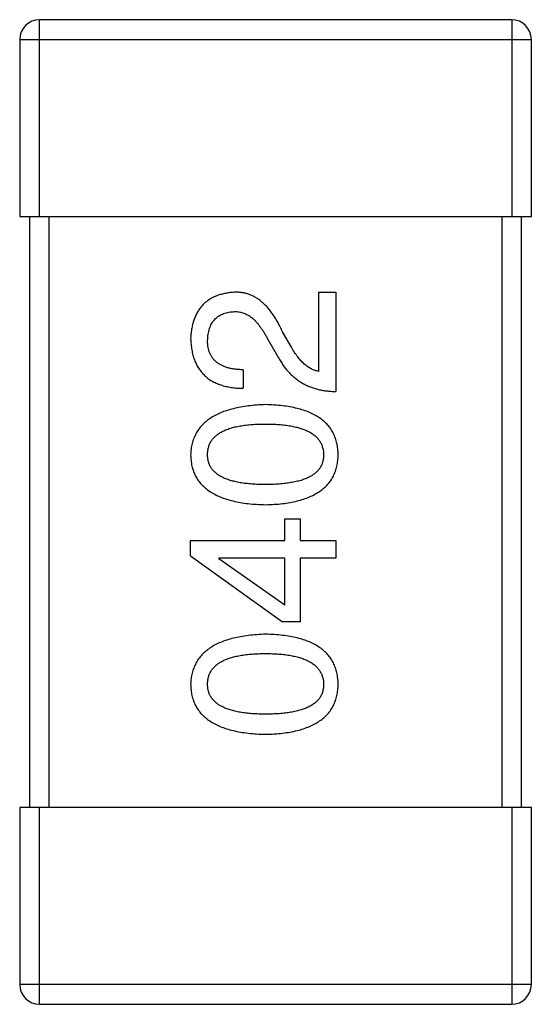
# Model space of a CAD drawing. Header units: millimetres. Extents: x 573 to 698, y 194 to 280.
# Tile 23 of 33: x 644.951 to 645.471, y 258.056 to 259.056. Entities that reach past the tile are written whole.
import ezdxf

# ---------------------------------------------------------------- set-up
doc = ezdxf.new("R2010")
doc.units = ezdxf.units.MM
doc.header["$LTSCALE"] = 30.734
doc.layers.get('0').update_dxf_attribs({"linetype": 'CONTINUOUS'})

msp = doc.modelspace()

# ---------------------------------------------------------------- linework, layer by layer
at = {"color": 7, "linetype": 'Continuous'}
for p, q in [((644.971, 258.8558), (644.971, 259.0558)), ((645.451, 259.0558), (644.971, 259.0558)), ((645.451, 259.0558), (645.451, 258.8558)), ((644.951, 259.0358), (644.951, 258.8558)), ((644.951, 259.0358), (645.471, 259.0358)), ((645.471, 258.8558), (645.471, 259.0358)), ((644.951, 258.8558), (645.471, 258.8558)), ((644.961, 258.8558), (644.961, 258.2558)), ((644.981, 258.2558), (644.981, 258.8558)), ((645.441, 258.8558), (645.441, 258.2558)), ((645.461, 258.2558), (645.461, 258.8558)), ((645.255, 258.6986), (645.255, 258.7789)), ((645.255, 258.7789), (645.2722, 258.7789)), ((645.2722, 258.7789), (645.2722, 258.6781)), ((645.2026, 258.7322), (645.214, 258.7125)), ((645.2271, 258.7232), (645.2181, 258.7388)), ((645.178, 258.7002), (645.178, 258.6814)), ((645.2206, 258.5269), (645.2206, 258.549)), ((645.2206, 258.549), (645.2362, 258.549)), ((645.2362, 258.549), (645.2362, 258.5269)), ((645.1247, 258.5113), (645.1247, 258.5269)), ((645.1247, 258.5269), (645.2206, 258.5269)), ((645.2362, 258.5269), (645.2722, 258.5269)), ((645.2722, 258.5269), (645.2722, 258.5089)), ((645.1247, 258.5113), (645.2181, 258.4441)), ((645.1534, 258.5089), (645.1534, 258.5081)), ((645.2206, 258.5089), (645.1534, 258.5089)), ((645.2206, 258.4613), (645.1534, 258.5081)), ((645.2206, 258.4613), (645.2206, 258.5089)), ((645.2362, 258.5089), (645.2362, 258.4441)), ((645.2722, 258.5089), (645.2362, 258.5089)), ((645.2362, 258.4441), (645.2181, 258.4441)), ((644.951, 258.2558), (644.951, 258.0758)), ((645.471, 258.2558), (644.951, 258.2558)), ((644.971, 258.0558), (644.971, 258.2558)), ((645.451, 258.2558), (645.451, 258.0558)), ((645.471, 258.0758), (645.471, 258.2558)), ((645.471, 258.0758), (644.951, 258.0758)), ((644.971, 258.0558), (645.451, 258.0558))]:
    msp.add_line(p, q, dxfattribs=at)
for centre, start, end in [((644.971, 259.0358), 90, 180), ((645.451, 259.0358), 0, 90), ((644.971, 258.0758), 180, 270), ((645.451, 258.0758), 270, 0)]:
    msp.add_arc(centre, 0.02, start, end, dxfattribs=at)
for points, knots in [([(645.169, 258.7789), (645.1673, 258.7788), (645.164, 258.7785), (645.1592, 258.7777), (645.1547, 258.7766), (645.1505, 258.7752), (645.1467, 258.7734), (645.1431, 258.7713), (645.1399, 258.7688), (645.1369, 258.7661), (645.1343, 258.7629), (645.132, 258.7595), (645.13, 258.7558), (645.1283, 258.7517), (645.1269, 258.7473), (645.1258, 258.7425), (645.1251, 258.7375), (645.1248, 258.734), (645.1247, 258.7322)], [0, 0, 0, 0, 0.070688, 0.137741, 0.201612, 0.262778, 0.321223, 0.378455, 0.434411, 0.490146, 0.546362, 0.603392, 0.662208, 0.723401, 0.787372, 0.85442, 0.925153, 1, 1, 1, 1]), ([(645.2181, 258.7388), (645.2173, 258.7405), (645.2158, 258.7438), (645.2133, 258.7485), (645.2107, 258.7529), (645.2081, 258.7569), (645.2053, 258.7606), (645.2025, 258.764), (645.1995, 258.767), (645.1965, 258.7697), (645.1934, 258.7721), (645.1901, 258.7741), (645.1868, 258.7757), (645.1834, 258.7771), (645.1799, 258.7781), (645.1763, 258.7787), (645.1727, 258.779), (645.1702, 258.779), (645.169, 258.7789)], [0, 0, 0, 0, 0.082731, 0.161257, 0.236138, 0.307554, 0.375712, 0.440848, 0.502916, 0.562567, 0.619798, 0.675716, 0.73039, 0.78386, 0.837315, 0.890547, 0.944917, 1, 1, 1, 1]), ([(645.1419, 258.7297), (645.142, 258.7309), (645.1421, 258.7331), (645.1424, 258.7363), (645.1431, 258.7392), (645.1438, 258.742), (645.1448, 258.7446), (645.1459, 258.747), (645.1473, 258.7491), (645.1488, 258.7511), (645.1506, 258.7528), (645.1525, 258.7544), (645.1546, 258.7557), (645.157, 258.7569), (645.1595, 258.7577), (645.1622, 258.7585), (645.1651, 258.759), (645.1671, 258.7592), (645.1681, 258.7592)], [0, 0, 0, 0, 0.076112, 0.148436, 0.216883, 0.281466, 0.34298, 0.402356, 0.459881, 0.51546, 0.571111, 0.62658, 0.683162, 0.741007, 0.801404, 0.863825, 0.930544, 1, 1, 1, 1]), ([(645.1681, 258.7592), (645.1689, 258.7593), (645.1706, 258.7594), (645.173, 258.7592), (645.1753, 258.7588), (645.1777, 258.7582), (645.18, 258.7573), (645.1822, 258.7562), (645.1845, 258.7549), (645.1866, 258.7533), (645.1888, 258.7515), (645.1909, 258.7494), (645.1929, 258.7471), (645.1949, 258.7446), (645.1969, 258.7419), (645.1989, 258.7389), (645.2008, 258.7356), (645.202, 258.7334), (645.2026, 258.7322)], [0, 0, 0, 0, 0.052237, 0.103888, 0.155485, 0.207395, 0.259864, 0.31356, 0.369176, 0.4266, 0.486836, 0.550048, 0.61567, 0.685271, 0.75824, 0.834614, 0.915635, 1, 1, 1, 1]), ([(645.1247, 258.7322), (645.1248, 258.7302), (645.125, 258.7262), (645.1258, 258.7206), (645.1269, 258.7152), (645.1285, 258.7103), (645.1305, 258.7058), (645.1329, 258.7016), (645.1356, 258.6978), (645.1388, 258.6944), (645.1423, 258.6914), (645.1463, 258.6888), (645.1506, 258.6866), (645.1553, 258.6848), (645.1604, 258.6833), (645.1659, 258.6823), (645.1718, 258.6816), (645.1759, 258.6815), (645.178, 258.6814)], [0, 0, 0, 0, 0.07282, 0.141057, 0.2062, 0.267672, 0.326735, 0.383519, 0.439188, 0.494454, 0.549628, 0.605958, 0.66397, 0.72402, 0.787502, 0.854127, 0.925065, 1, 1, 1, 1]), ([(645.178, 258.7002), (645.1765, 258.7003), (645.1737, 258.7004), (645.1696, 258.7008), (645.1658, 258.7014), (645.1622, 258.7023), (645.159, 258.7034), (645.156, 258.7047), (645.1533, 258.7062), (645.1509, 258.708), (645.1488, 258.7099), (645.1469, 258.7121), (645.1454, 258.7145), (645.1441, 258.7171), (645.1431, 258.72), (645.1424, 258.723), (645.142, 258.7263), (645.1419, 258.7286), (645.1419, 258.7297)], [0, 0, 0, 0, 0.082594, 0.15978, 0.232961, 0.301462, 0.365595, 0.426678, 0.484662, 0.540809, 0.595146, 0.648401, 0.702272, 0.757102, 0.813447, 0.872233, 0.934055, 1, 1, 1, 1]), ([(645.255, 258.6986), (645.2537, 258.6989), (645.2511, 258.6994), (645.2473, 258.701), (645.2437, 258.7032), (645.2401, 258.706), (645.2367, 258.7094), (645.2334, 258.7134), (645.2301, 258.718), (645.2282, 258.7214), (645.2271, 258.7232)], [0, 0, 0, 0, 0.103034, 0.208166, 0.318255, 0.434664, 0.559728, 0.695394, 0.841708, 1, 1, 1, 1]), ([(645.214, 258.7125), (645.2148, 258.7112), (645.2163, 258.7085), (645.2188, 258.7046), (645.2215, 258.7011), (645.2244, 258.6978), (645.2274, 258.6947), (645.2306, 258.6919), (645.234, 258.6893), (645.2376, 258.6871), (645.2413, 258.685), (645.2452, 258.6833), (645.2493, 258.6817), (645.2536, 258.6805), (645.258, 258.6795), (645.2626, 258.6788), (645.2673, 258.6783), (645.2706, 258.6782), (645.2722, 258.6781)], [0, 0, 0, 0, 0.065828, 0.130094, 0.192451, 0.254037, 0.313974, 0.373757, 0.433048, 0.492243, 0.551902, 0.611758, 0.672678, 0.734814, 0.798569, 0.863693, 0.930488, 1, 1, 1, 1]), ([(645.2009, 258.6648), (645.1979, 258.6647), (645.192, 258.6644), (645.1836, 258.6636), (645.1757, 258.6624), (645.1683, 258.6608), (645.1615, 258.6589), (645.1553, 258.6567), (645.1497, 258.654), (645.1446, 258.651), (645.1401, 258.6476), (645.1361, 258.6439), (645.1327, 258.6398), (645.13, 258.6353), (645.1278, 258.6305), (645.1261, 258.6253), (645.125, 258.6198), (645.1248, 258.6159), (645.1247, 258.614)], [0, 0, 0, 0, 0.088475, 0.171606, 0.249595, 0.322626, 0.391327, 0.455765, 0.516374, 0.573675, 0.628522, 0.681161, 0.732559, 0.783563, 0.83504, 0.887639, 0.942585, 1, 1, 1, 1]), ([(645.2747, 258.614), (645.2746, 258.616), (645.2744, 258.6199), (645.2735, 258.6255), (645.2719, 258.6307), (645.2699, 258.6356), (645.2672, 258.6402), (645.264, 258.6443), (645.2602, 258.6481), (645.2558, 258.6514), (645.2509, 258.6544), (645.2454, 258.657), (645.2394, 258.6593), (645.2328, 258.6611), (645.2256, 258.6626), (645.2179, 258.6637), (645.2096, 258.6645), (645.2039, 258.6647), (645.2009, 258.6648)], [0, 0, 0, 0, 0.059134, 0.115603, 0.169236, 0.221572, 0.273254, 0.32474, 0.377319, 0.431815, 0.488555, 0.548609, 0.612242, 0.680182, 0.75251, 0.829782, 0.91231, 1, 1, 1, 1]), ([(645.1419, 258.614), (645.142, 258.6152), (645.142, 258.6177), (645.1427, 258.6213), (645.1439, 258.6246), (645.1455, 258.6277), (645.1476, 258.6305), (645.1502, 258.6331), (645.1532, 258.6354), (645.1567, 258.6375), (645.1607, 258.6393), (645.165, 258.6409), (645.1699, 258.6422), (645.1752, 258.6433), (645.181, 258.6441), (645.1872, 258.6447), (645.1939, 258.6451), (645.1985, 258.6451), (645.2009, 258.6451)], [0, 0, 0, 0, 0.050604, 0.098688, 0.145699, 0.191791, 0.238625, 0.286717, 0.337546, 0.391814, 0.449755, 0.512106, 0.579685, 0.652048, 0.730262, 0.814146, 0.904281, 1, 1, 1, 1]), ([(645.2009, 258.6451), (645.2033, 258.6451), (645.2078, 258.6451), (645.2144, 258.6447), (645.2206, 258.6441), (645.2263, 258.6433), (645.2316, 258.6422), (645.2364, 258.6408), (645.2408, 258.6393), (645.2447, 258.6375), (645.2482, 258.6354), (645.2513, 258.6331), (645.2539, 258.6305), (645.256, 258.6277), (645.2577, 258.6246), (645.2589, 258.6213), (645.2597, 258.6177), (645.2599, 258.6152), (645.2599, 258.614)], [0, 0, 0, 0, 0.094834, 0.184067, 0.267029, 0.344713, 0.417334, 0.484367, 0.546941, 0.604717, 0.65953, 0.710539, 0.759381, 0.806382, 0.853027, 0.900623, 0.949121, 1, 1, 1, 1]), ([(645.1247, 258.614), (645.1248, 258.612), (645.125, 258.6081), (645.1259, 258.6025), (645.1275, 258.5972), (645.1296, 258.5923), (645.1324, 258.5878), (645.1357, 258.5837), (645.1397, 258.5799), (645.1442, 258.5766), (645.1493, 258.5736), (645.1549, 258.571), (645.1612, 258.5687), (645.168, 258.5669), (645.1754, 258.5653), (645.1834, 258.5642), (645.192, 258.5635), (645.1979, 258.5633), (645.2009, 258.5632)], [0, 0, 0, 0, 0.057911, 0.113262, 0.165956, 0.217443, 0.268511, 0.319665, 0.372, 0.426129, 0.483365, 0.543779, 0.607756, 0.676562, 0.749704, 0.827713, 0.911177, 1, 1, 1, 1]), ([(645.2009, 258.5837), (645.1985, 258.5837), (645.1939, 258.5837), (645.1872, 258.5841), (645.181, 258.5847), (645.1752, 258.5854), (645.1699, 258.5866), (645.165, 258.5878), (645.1607, 258.5894), (645.1567, 258.5911), (645.1532, 258.5931), (645.1502, 258.5954), (645.1476, 258.5979), (645.1455, 258.6006), (645.1439, 258.6036), (645.1427, 258.6069), (645.142, 258.6104), (645.142, 258.6128), (645.1419, 258.614)], [0, 0, 0, 0, 0.096452, 0.187278, 0.271765, 0.350519, 0.423437, 0.491321, 0.554011, 0.612224, 0.666281, 0.717003, 0.764884, 0.811423, 0.856783, 0.902993, 0.950236, 1, 1, 1, 1]), ([(645.2599, 258.614), (645.2599, 258.6128), (645.2598, 258.6104), (645.2591, 258.6069), (645.258, 258.6036), (645.2563, 258.6007), (645.2542, 258.5979), (645.2516, 258.5954), (645.2486, 258.5931), (645.2451, 258.5911), (645.2412, 258.5894), (645.2368, 258.5878), (645.2319, 258.5866), (645.2266, 258.5855), (645.2208, 258.5847), (645.2146, 258.5841), (645.2079, 258.5837), (645.2033, 258.5837), (645.2009, 258.5837)], [0, 0, 0, 0, 0.049766, 0.097012, 0.143225, 0.188786, 0.235079, 0.282962, 0.333687, 0.387747, 0.445963, 0.508657, 0.576545, 0.649868, 0.72822, 0.812712, 0.903543, 1, 1, 1, 1]), ([(645.2009, 258.5632), (645.2039, 258.5633), (645.2096, 258.5635), (645.2179, 258.5642), (645.2256, 258.5653), (645.2328, 258.5669), (645.2394, 258.5687), (645.2454, 258.571), (645.2509, 258.5736), (645.2558, 258.5766), (645.2602, 258.5799), (645.264, 258.5837), (645.2672, 258.5878), (645.2699, 258.5923), (645.2719, 258.5972), (645.2735, 258.6025), (645.2744, 258.6081), (645.2746, 258.612), (645.2747, 258.614)], [0, 0, 0, 0, 0.087693, 0.170223, 0.247496, 0.319826, 0.387768, 0.451403, 0.511459, 0.568358, 0.622671, 0.675251, 0.726739, 0.778422, 0.830759, 0.884394, 0.940865, 1, 1, 1, 1]), ([(645.2009, 258.4317), (645.1979, 258.4315), (645.192, 258.4313), (645.1836, 258.4304), (645.1757, 258.4292), (645.1683, 258.4277), (645.1615, 258.4258), (645.1553, 258.4235), (645.1497, 258.4209), (645.1446, 258.4179), (645.1401, 258.4145), (645.1361, 258.4108), (645.1327, 258.4067), (645.13, 258.4022), (645.1278, 258.3973), (645.1261, 258.3922), (645.125, 258.3866), (645.1248, 258.3828), (645.1247, 258.3808)], [0, 0, 0, 0, 0.088475, 0.171606, 0.249595, 0.322626, 0.391327, 0.455765, 0.516374, 0.573675, 0.628522, 0.681161, 0.732559, 0.783563, 0.83504, 0.887639, 0.942585, 1, 1, 1, 1]), ([(645.2747, 258.3808), (645.2746, 258.3828), (645.2744, 258.3867), (645.2735, 258.3923), (645.2719, 258.3976), (645.2699, 258.4025), (645.2672, 258.407), (645.264, 258.4111), (645.2602, 258.4149), (645.2558, 258.4183), (645.2509, 258.4213), (645.2454, 258.4239), (645.2394, 258.4261), (645.2328, 258.428), (645.2256, 258.4295), (645.2179, 258.4306), (645.2096, 258.4314), (645.2039, 258.4316), (645.2009, 258.4317)], [0, 0, 0, 0, 0.059134, 0.115603, 0.169236, 0.221572, 0.273254, 0.32474, 0.377319, 0.431815, 0.488555, 0.548609, 0.612242, 0.680182, 0.75251, 0.829782, 0.91231, 1, 1, 1, 1]), ([(645.1419, 258.3808), (645.142, 258.3821), (645.142, 258.3845), (645.1427, 258.3881), (645.1439, 258.3914), (645.1455, 258.3945), (645.1476, 258.3973), (645.1502, 258.3999), (645.1532, 258.4022), (645.1567, 258.4043), (645.1607, 258.4061), (645.165, 258.4077), (645.1699, 258.409), (645.1752, 258.4101), (645.181, 258.411), (645.1872, 258.4116), (645.1939, 258.4119), (645.1985, 258.412), (645.2009, 258.412)], [0, 0, 0, 0, 0.050604, 0.098688, 0.145699, 0.191791, 0.238625, 0.286717, 0.337546, 0.391814, 0.449755, 0.512106, 0.579685, 0.652048, 0.730262, 0.814146, 0.904281, 1, 1, 1, 1]), ([(645.2009, 258.412), (645.2033, 258.412), (645.2078, 258.4119), (645.2144, 258.4116), (645.2206, 258.411), (645.2263, 258.4101), (645.2316, 258.409), (645.2364, 258.4077), (645.2408, 258.4061), (645.2447, 258.4043), (645.2482, 258.4022), (645.2513, 258.3999), (645.2539, 258.3974), (645.256, 258.3945), (645.2577, 258.3914), (645.2589, 258.3881), (645.2597, 258.3846), (645.2599, 258.3821), (645.2599, 258.3808)], [0, 0, 0, 0, 0.094834, 0.184067, 0.267029, 0.344713, 0.417334, 0.484367, 0.546941, 0.604717, 0.65953, 0.710539, 0.759381, 0.806382, 0.853027, 0.900623, 0.949121, 1, 1, 1, 1]), ([(645.1247, 258.3808), (645.1248, 258.3788), (645.125, 258.375), (645.1259, 258.3693), (645.1275, 258.3641), (645.1296, 258.3592), (645.1324, 258.3547), (645.1357, 258.3505), (645.1397, 258.3468), (645.1442, 258.3434), (645.1493, 258.3404), (645.1549, 258.3378), (645.1612, 258.3356), (645.168, 258.3337), (645.1754, 258.3322), (645.1834, 258.3311), (645.192, 258.3303), (645.1979, 258.3301), (645.2009, 258.33)], [0, 0, 0, 0, 0.057911, 0.113262, 0.165956, 0.217443, 0.268511, 0.319665, 0.372, 0.426129, 0.483365, 0.543779, 0.607756, 0.676562, 0.749704, 0.827713, 0.911177, 1, 1, 1, 1]), ([(645.2009, 258.3505), (645.1985, 258.3505), (645.1939, 258.3506), (645.1872, 258.3509), (645.181, 258.3515), (645.1752, 258.3523), (645.1699, 258.3534), (645.165, 258.3546), (645.1607, 258.3562), (645.1567, 258.358), (645.1532, 258.36), (645.1502, 258.3622), (645.1476, 258.3648), (645.1455, 258.3675), (645.1439, 258.3705), (645.1427, 258.3737), (645.142, 258.3772), (645.142, 258.3796), (645.1419, 258.3808)], [0, 0, 0, 0, 0.096452, 0.187278, 0.271765, 0.350519, 0.423437, 0.491321, 0.554011, 0.612224, 0.666281, 0.717003, 0.764884, 0.811423, 0.856783, 0.902993, 0.950236, 1, 1, 1, 1]), ([(645.2009, 258.33), (645.2039, 258.3301), (645.2096, 258.3303), (645.2179, 258.3311), (645.2256, 258.3322), (645.2328, 258.3337), (645.2394, 258.3356), (645.2454, 258.3378), (645.2509, 258.3404), (645.2558, 258.3434), (645.2602, 258.3468), (645.264, 258.3505), (645.2672, 258.3547), (645.2699, 258.3592), (645.2719, 258.3641), (645.2735, 258.3693), (645.2744, 258.375), (645.2746, 258.3788), (645.2747, 258.3808)], [0, 0, 0, 0, 0.087693, 0.170223, 0.247496, 0.319826, 0.387768, 0.451403, 0.511459, 0.568358, 0.622671, 0.675251, 0.726739, 0.778422, 0.830759, 0.884394, 0.940865, 1, 1, 1, 1]), ([(645.2599, 258.3808), (645.2599, 258.3796), (645.2598, 258.3772), (645.2591, 258.3737), (645.258, 258.3705), (645.2563, 258.3675), (645.2542, 258.3647), (645.2516, 258.3622), (645.2486, 258.36), (645.2451, 258.358), (645.2412, 258.3562), (645.2368, 258.3546), (645.2319, 258.3534), (645.2266, 258.3523), (645.2208, 258.3515), (645.2146, 258.3509), (645.2079, 258.3506), (645.2033, 258.3505), (645.2009, 258.3505)], [0, 0, 0, 0, 0.049766, 0.097012, 0.143225, 0.188786, 0.235079, 0.282962, 0.333687, 0.387747, 0.445963, 0.508657, 0.576545, 0.649868, 0.72822, 0.812712, 0.903543, 1, 1, 1, 1])]:
    msp.add_open_spline(points, degree=3, knots=knots, dxfattribs=at)

doc.saveas('drawing.dxf')
